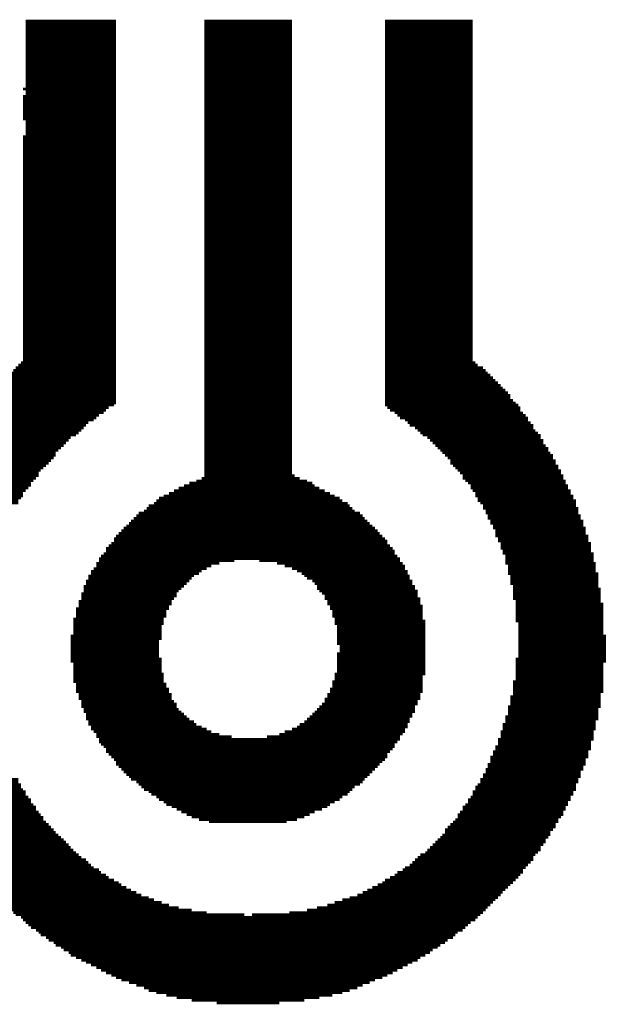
# Model space of a CAD drawing. Extents: x -1.3 to 24.2, y -3.9 to 39.2.
# Tile 17 of 37: x 10.3 to 13.1, y 11.2 to 16. Entities that reach past the tile are written whole.
import ezdxf

# ---------------------------------------------------------------- set-up
doc = ezdxf.new("R2010")
doc.units = 0
doc.layers.add('THERMO_10_CLICK_V101_GTO', color=14, linetype='CONTINUOUS')

msp = doc.modelspace()

# ---------------------------------------------------------------- linework, layer by layer
at = {"layer": 'THERMO_10_CLICK_V101_GTO', "const_width": 0.0127}
for points in [[(10.29462, 15.97406), (10.73658, 15.97406)], [(10.29462, 15.96136), (10.73658, 15.96136)], [(10.29462, 15.94866), (10.73658, 15.94866)], [(11.16838, 15.97406), (11.59764, 15.97406)], [(11.16838, 15.96136), (11.59764, 15.96136)], [(11.16838, 15.94866), (11.59764, 15.94866)], [(12.0523, 15.97406), (12.48156, 15.97406)], [(12.0523, 15.96136), (12.48156, 15.96136)], [(12.0523, 15.94866), (12.48156, 15.94866)], [(10.29462, 15.93596), (10.73658, 15.93596)], [(10.29462, 15.92326), (10.73658, 15.92326)], [(10.29462, 15.9131), (10.73658, 15.9131)], [(10.29462, 15.9004), (10.73658, 15.9004)], [(11.16838, 15.93596), (11.59764, 15.93596)], [(11.16838, 15.92326), (11.59764, 15.92326)], [(11.16838, 15.9131), (11.59764, 15.9131)], [(11.16838, 15.9004), (11.59764, 15.9004)], [(12.0523, 15.93596), (12.48156, 15.93596)], [(12.0523, 15.92326), (12.48156, 15.92326)], [(12.0523, 15.9131), (12.48156, 15.9131)], [(12.0523, 15.9004), (12.48156, 15.9004)], [(10.29462, 15.8877), (10.73658, 15.8877)], [(10.29462, 15.875), (10.73658, 15.875)], [(10.29462, 15.8623), (10.73658, 15.8623)], [(10.29462, 15.8496), (10.73658, 15.8496)], [(11.16838, 15.8877), (11.59764, 15.8877)], [(11.16838, 15.875), (11.59764, 15.875)], [(11.16838, 15.8623), (11.59764, 15.8623)], [(11.16838, 15.8496), (11.59764, 15.8496)], [(12.0523, 15.8877), (12.48156, 15.8877)], [(12.0523, 15.875), (12.48156, 15.875)], [(12.0523, 15.8623), (12.48156, 15.8623)], [(12.0523, 15.8496), (12.48156, 15.8496)], [(10.29462, 15.83944), (10.73658, 15.83944)], [(10.29462, 15.82674), (10.73658, 15.82674)], [(10.29462, 15.81404), (10.73658, 15.81404)], [(10.29462, 15.80134), (10.73658, 15.80134)], [(11.16838, 15.83944), (11.59764, 15.83944)], [(11.16838, 15.82674), (11.59764, 15.82674)], [(11.16838, 15.81404), (11.59764, 15.81404)], [(11.16838, 15.80134), (11.59764, 15.80134)], [(12.0523, 15.83944), (12.48156, 15.83944)], [(12.0523, 15.82674), (12.48156, 15.82674)], [(12.0523, 15.81404), (12.48156, 15.81404)], [(12.0523, 15.80134), (12.48156, 15.80134)], [(10.29462, 15.78864), (10.73658, 15.78864)], [(10.29462, 15.77594), (10.73658, 15.77594)], [(10.29462, 15.76578), (10.73658, 15.76578)], [(10.29462, 15.75308), (10.73658, 15.75308)], [(11.16838, 15.78864), (11.59764, 15.78864)], [(11.16838, 15.77594), (11.59764, 15.77594)], [(11.16838, 15.76578), (11.59764, 15.76578)], [(11.16838, 15.75308), (11.59764, 15.75308)], [(12.0523, 15.78864), (12.48156, 15.78864)], [(12.0523, 15.77594), (12.48156, 15.77594)], [(12.0523, 15.76578), (12.48156, 15.76578)], [(12.0523, 15.75308), (12.48156, 15.75308)], [(10.29462, 15.74038), (10.73658, 15.74038)], [(10.29462, 15.72768), (10.73658, 15.72768)], [(10.29462, 15.71498), (10.73658, 15.71498)], [(10.29462, 15.70228), (10.73658, 15.70228)], [(11.16838, 15.74038), (11.59764, 15.74038)], [(11.16838, 15.72768), (11.59764, 15.72768)], [(11.16838, 15.71498), (11.59764, 15.71498)], [(11.16838, 15.70228), (11.59764, 15.70228)], [(12.0523, 15.74038), (12.48156, 15.74038)], [(12.0523, 15.72768), (12.48156, 15.72768)], [(12.0523, 15.71498), (12.48156, 15.71498)], [(12.0523, 15.70228), (12.48156, 15.70228)], [(10.29462, 15.68958), (10.73658, 15.68958)], [(10.29462, 15.67942), (10.73658, 15.67942)], [(10.29462, 15.66672), (10.73658, 15.66672)], [(10.29462, 15.65402), (10.73658, 15.65402)], [(11.16838, 15.68958), (11.59764, 15.68958)], [(11.16838, 15.67942), (11.59764, 15.67942)], [(11.16838, 15.66672), (11.59764, 15.66672)], [(11.16838, 15.65402), (11.59764, 15.65402)], [(12.0523, 15.68958), (12.48156, 15.68958)], [(12.0523, 15.67942), (12.48156, 15.67942)], [(12.0523, 15.66672), (12.48156, 15.66672)], [(12.0523, 15.65402), (12.48156, 15.65402)], [(10.28192, 15.64132), (10.73658, 15.64132)], [(10.28192, 15.60576), (10.73658, 15.60576)], [(10.29462, 15.62862), (10.73658, 15.62862)], [(10.29462, 15.61592), (10.73658, 15.61592)], [(11.16838, 15.64132), (11.59764, 15.64132)], [(11.16838, 15.62862), (11.59764, 15.62862)], [(11.16838, 15.61592), (11.59764, 15.61592)], [(11.16838, 15.60576), (11.59764, 15.60576)], [(12.0523, 15.64132), (12.48156, 15.64132)], [(12.0523, 15.62862), (12.48156, 15.62862)], [(12.0523, 15.61592), (12.48156, 15.61592)], [(12.0523, 15.60576), (12.48156, 15.60576)], [(10.28192, 15.59306), (10.73658, 15.59306)], [(10.28192, 15.58036), (10.73658, 15.58036)], [(10.28192, 15.56766), (10.73658, 15.56766)], [(11.16838, 15.59306), (11.59764, 15.59306)], [(11.16838, 15.58036), (11.59764, 15.58036)], [(11.16838, 15.56766), (11.59764, 15.56766)], [(12.0523, 15.59306), (12.48156, 15.59306)], [(12.0523, 15.58036), (12.48156, 15.58036)], [(12.0523, 15.56766), (12.48156, 15.56766)], [(10.28192, 15.55496), (10.73658, 15.55496)], [(10.28192, 15.54226), (10.73658, 15.54226)], [(10.28192, 15.5321), (10.73658, 15.5321)], [(10.28192, 15.5194), (10.73658, 15.5194)], [(11.16838, 15.55496), (11.59764, 15.55496)], [(11.16838, 15.54226), (11.59764, 15.54226)], [(11.16838, 15.5321), (11.59764, 15.5321)], [(11.16838, 15.5194), (11.59764, 15.5194)], [(12.0523, 15.55496), (12.48156, 15.55496)], [(12.0523, 15.54226), (12.48156, 15.54226)], [(12.0523, 15.5321), (12.48156, 15.5321)], [(12.0523, 15.5194), (12.48156, 15.5194)], [(10.28192, 15.5067), (10.73658, 15.5067)], [(10.28192, 15.494), (10.73658, 15.494)], [(10.29462, 15.4813), (10.73658, 15.4813)], [(10.29462, 15.4686), (10.73658, 15.4686)], [(11.16838, 15.5067), (11.59764, 15.5067)], [(11.16838, 15.494), (11.59764, 15.494)], [(11.16838, 15.4813), (11.59764, 15.4813)], [(11.16838, 15.4686), (11.59764, 15.4686)], [(12.0523, 15.5067), (12.48156, 15.5067)], [(12.0523, 15.494), (12.48156, 15.494)], [(12.0523, 15.4813), (12.48156, 15.4813)], [(12.0523, 15.4686), (12.48156, 15.4686)], [(10.29462, 15.45844), (10.73658, 15.45844)], [(10.29462, 15.44574), (10.73658, 15.44574)], [(10.29462, 15.43304), (10.73658, 15.43304)], [(10.29462, 15.42034), (10.73658, 15.42034)], [(11.16838, 15.45844), (11.59764, 15.45844)], [(11.16838, 15.44574), (11.59764, 15.44574)], [(11.16838, 15.43304), (11.59764, 15.43304)], [(11.16838, 15.42034), (11.59764, 15.42034)], [(12.0523, 15.45844), (12.48156, 15.45844)], [(12.0523, 15.44574), (12.48156, 15.44574)], [(12.0523, 15.43304), (12.48156, 15.43304)], [(12.0523, 15.42034), (12.48156, 15.42034)], [(10.28192, 15.40764), (10.73658, 15.40764)], [(10.28192, 15.39494), (10.73658, 15.39494)], [(10.28192, 15.38478), (10.73658, 15.38478)], [(10.28192, 15.37208), (10.73658, 15.37208)], [(11.16838, 15.40764), (11.59764, 15.40764)], [(11.16838, 15.39494), (11.59764, 15.39494)], [(11.16838, 15.38478), (11.59764, 15.38478)], [(11.16838, 15.37208), (11.59764, 15.37208)], [(12.0523, 15.40764), (12.48156, 15.40764)], [(12.0523, 15.39494), (12.48156, 15.39494)], [(12.0523, 15.38478), (12.48156, 15.38478)], [(12.0523, 15.37208), (12.48156, 15.37208)], [(10.28192, 15.35938), (10.73658, 15.35938)], [(10.28192, 15.34668), (10.73658, 15.34668)], [(10.28192, 15.33398), (10.73658, 15.33398)], [(10.28192, 15.32128), (10.73658, 15.32128)], [(11.16838, 15.35938), (11.59764, 15.35938)], [(11.16838, 15.34668), (11.59764, 15.34668)], [(11.16838, 15.33398), (11.59764, 15.33398)], [(11.16838, 15.32128), (11.59764, 15.32128)], [(12.0523, 15.35938), (12.48156, 15.35938)], [(12.0523, 15.34668), (12.48156, 15.34668)], [(12.0523, 15.33398), (12.48156, 15.33398)], [(12.0523, 15.32128), (12.48156, 15.32128)], [(10.28192, 15.31112), (10.73658, 15.31112)], [(10.28192, 15.29842), (10.73658, 15.29842)], [(10.28192, 15.28572), (10.73658, 15.28572)], [(10.28192, 15.27302), (10.73658, 15.27302)], [(11.16838, 15.31112), (11.59764, 15.31112)], [(11.16838, 15.29842), (11.59764, 15.29842)], [(11.16838, 15.28572), (11.59764, 15.28572)], [(11.16838, 15.27302), (11.59764, 15.27302)], [(12.0523, 15.31112), (12.48156, 15.31112)], [(12.0523, 15.29842), (12.48156, 15.29842)], [(12.0523, 15.28572), (12.48156, 15.28572)], [(12.0523, 15.27302), (12.48156, 15.27302)], [(10.28192, 15.26032), (10.73658, 15.26032)], [(10.28192, 15.24762), (10.73658, 15.24762)], [(10.28192, 15.23492), (10.73658, 15.23492)], [(10.28192, 15.22476), (10.73658, 15.22476)], [(11.16838, 15.26032), (11.59764, 15.26032)], [(11.16838, 15.24762), (11.59764, 15.24762)], [(11.16838, 15.23492), (11.59764, 15.23492)], [(11.16838, 15.22476), (11.59764, 15.22476)], [(12.0523, 15.26032), (12.48156, 15.26032)], [(12.0523, 15.24762), (12.48156, 15.24762)], [(12.0523, 15.23492), (12.48156, 15.23492)], [(12.0523, 15.22476), (12.48156, 15.22476)], [(10.28192, 15.21206), (10.73658, 15.21206)], [(10.28192, 15.19936), (10.73658, 15.19936)], [(10.28192, 15.18666), (10.73658, 15.18666)], [(10.28192, 15.17396), (10.73658, 15.17396)], [(11.16838, 15.21206), (11.59764, 15.21206)], [(11.16838, 15.19936), (11.59764, 15.19936)], [(11.16838, 15.18666), (11.59764, 15.18666)], [(11.16838, 15.17396), (11.59764, 15.17396)], [(12.0523, 15.21206), (12.48156, 15.21206)], [(12.0523, 15.19936), (12.48156, 15.19936)], [(12.0523, 15.18666), (12.48156, 15.18666)], [(12.0523, 15.17396), (12.48156, 15.17396)], [(10.28192, 15.16126), (10.73658, 15.16126)], [(10.28192, 15.1511), (10.73658, 15.1511)], [(10.28192, 15.1384), (10.73658, 15.1384)], [(10.28192, 15.1257), (10.73658, 15.1257)], [(11.16838, 15.16126), (11.59764, 15.16126)], [(11.16838, 15.1511), (11.59764, 15.1511)], [(11.16838, 15.1384), (11.59764, 15.1384)], [(11.16838, 15.1257), (11.59764, 15.1257)], [(12.0523, 15.16126), (12.48156, 15.16126)], [(12.0523, 15.1511), (12.48156, 15.1511)], [(12.0523, 15.1384), (12.48156, 15.1384)], [(12.0523, 15.1257), (12.48156, 15.1257)], [(10.28192, 15.113), (10.73658, 15.113)], [(10.28192, 15.1003), (10.73658, 15.1003)], [(10.28192, 15.0876), (10.73658, 15.0876)], [(10.28192, 15.07744), (10.73658, 15.07744)], [(11.16838, 15.113), (11.59764, 15.113)], [(11.16838, 15.1003), (11.59764, 15.1003)], [(11.16838, 15.0876), (11.59764, 15.0876)], [(11.16838, 15.07744), (11.59764, 15.07744)], [(12.0523, 15.113), (12.48156, 15.113)], [(12.0523, 15.1003), (12.48156, 15.1003)], [(12.0523, 15.0876), (12.48156, 15.0876)], [(12.0523, 15.07744), (12.48156, 15.07744)], [(10.28192, 15.06474), (10.73658, 15.06474)], [(10.28192, 15.05204), (10.73658, 15.05204)], [(10.28192, 15.03934), (10.73658, 15.03934)], [(11.16838, 15.06474), (11.59764, 15.06474)], [(11.16838, 15.05204), (11.59764, 15.05204)], [(11.16838, 15.03934), (11.59764, 15.03934)], [(12.0523, 15.06474), (12.48156, 15.06474)], [(12.0523, 15.05204), (12.48156, 15.05204)], [(12.0523, 15.03934), (12.48156, 15.03934)], [(10.28192, 15.02664), (10.73658, 15.02664)], [(10.28192, 15.01394), (10.73658, 15.01394)], [(10.28192, 15.00378), (10.73658, 15.00378)], [(10.28192, 14.99108), (10.73658, 14.99108)], [(11.16838, 15.02664), (11.59764, 15.02664)], [(11.16838, 15.01394), (11.59764, 15.01394)], [(11.16838, 15.00378), (11.59764, 15.00378)], [(11.16838, 14.99108), (11.59764, 14.99108)], [(12.0523, 15.02664), (12.48156, 15.02664)], [(12.0523, 15.01394), (12.48156, 15.01394)], [(12.0523, 15.00378), (12.48156, 15.00378)], [(12.0523, 14.99108), (12.48156, 14.99108)], [(10.28192, 14.97838), (10.73658, 14.97838)], [(10.28192, 14.96568), (10.73658, 14.96568)], [(10.28192, 14.95298), (10.73658, 14.95298)], [(10.28192, 14.94028), (10.73658, 14.94028)], [(11.16838, 14.97838), (11.59764, 14.97838)], [(11.16838, 14.96568), (11.59764, 14.96568)], [(11.16838, 14.95298), (11.59764, 14.95298)], [(11.16838, 14.94028), (11.59764, 14.94028)], [(12.0523, 14.97838), (12.48156, 14.97838)], [(12.0523, 14.96568), (12.48156, 14.96568)], [(12.0523, 14.95298), (12.48156, 14.95298)], [(12.0523, 14.94028), (12.48156, 14.94028)], [(10.28192, 14.93012), (10.73658, 14.93012)], [(10.28192, 14.91742), (10.73658, 14.91742)], [(10.28192, 14.90472), (10.73658, 14.90472)], [(10.28192, 14.89202), (10.73658, 14.89202)], [(11.16838, 14.93012), (11.59764, 14.93012)], [(11.16838, 14.91742), (11.59764, 14.91742)], [(11.16838, 14.90472), (11.59764, 14.90472)], [(11.16838, 14.89202), (11.59764, 14.89202)], [(12.0523, 14.93012), (12.48156, 14.93012)], [(12.0523, 14.91742), (12.48156, 14.91742)], [(12.0523, 14.90472), (12.48156, 14.90472)], [(12.0523, 14.89202), (12.48156, 14.89202)], [(10.28192, 14.87932), (10.73658, 14.87932)], [(10.28192, 14.86662), (10.73658, 14.86662)], [(10.28192, 14.85646), (10.73658, 14.85646)], [(10.28192, 14.84376), (10.73658, 14.84376)], [(11.16838, 14.87932), (11.59764, 14.87932)], [(11.16838, 14.86662), (11.59764, 14.86662)], [(11.16838, 14.85646), (11.59764, 14.85646)], [(11.16838, 14.84376), (11.59764, 14.84376)], [(12.0523, 14.87932), (12.48156, 14.87932)], [(12.0523, 14.86662), (12.48156, 14.86662)], [(12.0523, 14.85646), (12.48156, 14.85646)], [(12.0523, 14.84376), (12.48156, 14.84376)], [(10.28192, 14.83106), (10.73658, 14.83106)], [(10.28192, 14.81836), (10.73658, 14.81836)], [(10.28192, 14.80566), (10.73658, 14.80566)], [(10.28192, 14.79296), (10.73658, 14.79296)], [(11.16838, 14.83106), (11.59764, 14.83106)], [(11.16838, 14.81836), (11.59764, 14.81836)], [(11.16838, 14.80566), (11.59764, 14.80566)], [(11.16838, 14.79296), (11.59764, 14.79296)], [(12.0523, 14.83106), (12.48156, 14.83106)], [(12.0523, 14.81836), (12.48156, 14.81836)], [(12.0523, 14.80566), (12.48156, 14.80566)], [(12.0523, 14.79296), (12.48156, 14.79296)], [(10.28192, 14.78026), (10.73658, 14.78026)], [(10.28192, 14.7701), (10.73658, 14.7701)], [(10.28192, 14.7574), (10.73658, 14.7574)], [(10.28192, 14.7447), (10.73658, 14.7447)], [(11.16838, 14.78026), (11.59764, 14.78026)], [(11.16838, 14.7701), (11.59764, 14.7701)], [(11.16838, 14.7574), (11.59764, 14.7574)], [(11.16838, 14.7447), (11.59764, 14.7447)], [(12.0523, 14.78026), (12.48156, 14.78026)], [(12.0523, 14.7701), (12.48156, 14.7701)], [(12.0523, 14.7574), (12.48156, 14.7574)], [(12.0523, 14.7447), (12.48156, 14.7447)], [(10.28192, 14.732), (10.73658, 14.732)], [(10.28192, 14.7193), (10.73658, 14.7193)], [(10.28192, 14.7066), (10.73658, 14.7066)], [(10.28192, 14.69644), (10.73658, 14.69644)], [(11.16838, 14.732), (11.59764, 14.732)], [(11.16838, 14.7193), (11.59764, 14.7193)], [(11.16838, 14.7066), (11.59764, 14.7066)], [(11.16838, 14.69644), (11.59764, 14.69644)], [(12.0523, 14.732), (12.48156, 14.732)], [(12.0523, 14.7193), (12.48156, 14.7193)], [(12.0523, 14.7066), (12.48156, 14.7066)], [(12.0523, 14.69644), (12.48156, 14.69644)], [(10.28192, 14.68374), (10.73658, 14.68374)], [(10.28192, 14.67104), (10.73658, 14.67104)], [(10.28192, 14.65834), (10.73658, 14.65834)], [(10.28192, 14.64564), (10.73658, 14.64564)], [(11.16838, 14.68374), (11.59764, 14.68374)], [(11.16838, 14.67104), (11.59764, 14.67104)], [(11.16838, 14.65834), (11.59764, 14.65834)], [(11.16838, 14.64564), (11.59764, 14.64564)], [(12.0523, 14.68374), (12.48156, 14.68374)], [(12.0523, 14.67104), (12.48156, 14.67104)], [(12.0523, 14.65834), (12.48156, 14.65834)], [(12.0523, 14.64564), (12.48156, 14.64564)], [(10.28192, 14.63294), (10.73658, 14.63294)], [(10.28192, 14.62278), (10.73658, 14.62278)], [(10.28192, 14.61008), (10.73658, 14.61008)], [(10.28192, 14.59738), (10.73658, 14.59738)], [(11.16838, 14.63294), (11.59764, 14.63294)], [(11.16838, 14.62278), (11.59764, 14.62278)], [(11.16838, 14.61008), (11.59764, 14.61008)], [(11.16838, 14.59738), (11.59764, 14.59738)], [(12.0523, 14.63294), (12.48156, 14.63294)], [(12.0523, 14.62278), (12.48156, 14.62278)], [(12.0523, 14.61008), (12.48156, 14.61008)], [(12.0523, 14.59738), (12.48156, 14.59738)], [(10.28192, 14.58468), (10.73658, 14.58468)], [(10.28192, 14.57198), (10.73658, 14.57198)], [(10.28192, 14.55928), (10.73658, 14.55928)], [(10.28192, 14.54912), (10.73658, 14.54912)], [(11.16838, 14.58468), (11.59764, 14.58468)], [(11.16838, 14.57198), (11.59764, 14.57198)], [(11.16838, 14.55928), (11.59764, 14.55928)], [(11.16838, 14.54912), (11.59764, 14.54912)], [(12.0523, 14.58468), (12.48156, 14.58468)], [(12.0523, 14.57198), (12.48156, 14.57198)], [(12.0523, 14.55928), (12.48156, 14.55928)], [(12.0523, 14.54912), (12.48156, 14.54912)], [(10.28192, 14.53642), (10.73658, 14.53642)], [(10.28192, 14.52372), (10.73658, 14.52372)], [(10.28192, 14.51102), (10.73658, 14.51102)], [(10.28192, 14.49832), (10.73658, 14.49832)], [(11.16838, 14.53642), (11.59764, 14.53642)], [(11.16838, 14.52372), (11.59764, 14.52372)], [(11.16838, 14.51102), (11.59764, 14.51102)], [(11.16838, 14.49832), (11.59764, 14.49832)], [(12.0523, 14.53642), (12.48156, 14.53642)], [(12.0523, 14.52372), (12.48156, 14.52372)], [(12.0523, 14.51102), (12.48156, 14.51102)], [(12.0523, 14.49832), (12.48156, 14.49832)], [(10.28192, 14.48562), (10.73658, 14.48562)], [(10.28192, 14.47546), (10.73658, 14.47546)], [(10.28192, 14.46276), (10.73658, 14.46276)], [(10.28192, 14.45006), (10.73658, 14.45006)], [(11.16838, 14.48562), (11.59764, 14.48562)], [(11.16838, 14.47546), (11.59764, 14.47546)], [(11.16838, 14.46276), (11.59764, 14.46276)], [(11.16838, 14.45006), (11.59764, 14.45006)], [(12.0523, 14.48562), (12.48156, 14.48562)], [(12.0523, 14.47546), (12.48156, 14.47546)], [(12.0523, 14.46276), (12.48156, 14.46276)], [(12.0523, 14.45006), (12.48156, 14.45006)], [(10.28192, 14.43736), (10.73658, 14.43736)], [(10.28192, 14.42466), (10.73658, 14.42466)], [(10.28192, 14.41196), (10.73658, 14.41196)], [(10.28192, 14.4018), (10.73658, 14.4018)], [(11.16838, 14.43736), (11.59764, 14.43736)], [(11.16838, 14.42466), (11.59764, 14.42466)], [(11.16838, 14.41196), (11.59764, 14.41196)], [(11.16838, 14.4018), (11.59764, 14.4018)], [(12.0523, 14.43736), (12.48156, 14.43736)], [(12.0523, 14.42466), (12.48156, 14.42466)], [(12.0523, 14.41196), (12.48156, 14.41196)], [(12.0523, 14.4018), (12.48156, 14.4018)], [(10.28192, 14.3891), (10.73658, 14.3891)], [(10.28192, 14.3764), (10.73658, 14.3764)], [(10.28192, 14.3637), (10.73658, 14.3637)], [(11.16838, 14.3891), (11.59764, 14.3891)], [(11.16838, 14.3764), (11.59764, 14.3764)], [(11.16838, 14.3637), (11.59764, 14.3637)], [(12.0523, 14.3891), (12.48156, 14.3891)], [(12.0523, 14.3764), (12.48156, 14.3764)], [(12.0523, 14.3637), (12.48156, 14.3637)], [(10.28192, 14.351), (10.73658, 14.351)], [(10.28192, 14.3383), (10.73658, 14.3383)], [(10.28192, 14.32814), (10.73658, 14.32814)], [(10.28192, 14.31544), (10.73658, 14.31544)], [(11.16838, 14.351), (11.59764, 14.351)], [(11.16838, 14.3383), (11.59764, 14.3383)], [(11.16838, 14.32814), (11.59764, 14.32814)], [(11.16838, 14.31544), (11.59764, 14.31544)], [(12.0523, 14.351), (12.48156, 14.351)], [(12.0523, 14.3383), (12.48156, 14.3383)], [(12.0523, 14.32814), (12.48156, 14.32814)], [(12.0523, 14.31544), (12.48156, 14.31544)], [(10.23366, 14.26464), (10.73658, 14.26464)], [(10.24636, 14.27734), (10.73658, 14.27734)], [(10.25906, 14.29004), (10.73658, 14.29004)], [(10.27176, 14.30274), (10.73658, 14.30274)], [(11.16838, 14.30274), (11.59764, 14.30274)], [(11.16838, 14.29004), (11.59764, 14.29004)], [(11.16838, 14.27734), (11.59764, 14.27734)], [(11.16838, 14.26464), (11.59764, 14.26464)], [(12.0523, 14.30274), (12.49426, 14.30274)], [(12.0523, 14.29004), (12.50696, 14.29004)], [(12.0523, 14.27734), (12.53236, 14.27734)], [(12.0523, 14.26464), (12.54506, 14.26464)], [(10.1854, 14.21638), (10.73658, 14.21638)], [(10.1981, 14.22908), (10.73658, 14.22908)], [(10.20826, 14.24178), (10.73658, 14.24178)], [(10.22096, 14.25194), (10.73658, 14.25194)], [(11.16838, 14.25194), (11.59764, 14.25194)], [(11.16838, 14.24178), (11.59764, 14.24178)], [(11.16838, 14.22908), (11.59764, 14.22908)], [(11.16838, 14.21638), (11.59764, 14.21638)], [(12.0523, 14.25194), (12.55522, 14.25194)], [(12.0523, 14.24178), (12.56792, 14.24178)], [(12.0523, 14.22908), (12.58062, 14.22908)], [(12.0523, 14.21638), (12.59332, 14.21638)], [(10.1346, 14.16812), (10.73658, 14.16812)], [(10.1473, 14.17828), (10.73658, 14.17828)], [(10.16, 14.19098), (10.73658, 14.19098)], [(10.1727, 14.20368), (10.73658, 14.20368)], [(11.16838, 14.20368), (11.59764, 14.20368)], [(11.16838, 14.19098), (11.59764, 14.19098)], [(11.16838, 14.17828), (11.59764, 14.17828)], [(11.16838, 14.16812), (11.59764, 14.16812)], [(12.0523, 14.20368), (12.60602, 14.20368)], [(12.0523, 14.19098), (12.61872, 14.19098)], [(12.0523, 14.17828), (12.62888, 14.17828)], [(12.0523, 14.16812), (12.64158, 14.16812)], [(10.09904, 14.11732), (10.73658, 14.11732)], [(10.11174, 14.13002), (10.73658, 14.13002)], [(10.12444, 14.14272), (10.73658, 14.14272)], [(10.1346, 14.15542), (10.73658, 14.15542)], [(11.16838, 14.15542), (11.59764, 14.15542)], [(11.16838, 14.14272), (11.59764, 14.14272)], [(11.16838, 14.13002), (11.59764, 14.13002)], [(11.16838, 14.11732), (11.59764, 14.11732)], [(12.0523, 14.15542), (12.65428, 14.15542)], [(12.0523, 14.14272), (12.66698, 14.14272)], [(12.0523, 14.13002), (12.66698, 14.13002)], [(12.0523, 14.11732), (12.67968, 14.11732)], [(10.05078, 14.06906), (10.68832, 14.06906)], [(10.06094, 14.08176), (10.70102, 14.08176)], [(10.07364, 14.09446), (10.72642, 14.09446)], [(10.08634, 14.10462), (10.73658, 14.10462)], [(11.16838, 14.10462), (11.59764, 14.10462)], [(11.16838, 14.09446), (11.59764, 14.09446)], [(11.16838, 14.08176), (11.59764, 14.08176)], [(11.16838, 14.06906), (11.59764, 14.06906)], [(12.0523, 14.10462), (12.69238, 14.10462)], [(12.0523, 14.09446), (12.70508, 14.09446)], [(12.065, 14.08176), (12.71524, 14.08176)], [(12.0777, 14.06906), (12.71524, 14.06906)], [(10.01268, 14.0208), (10.62736, 14.0208)], [(10.02538, 14.03096), (10.64006, 14.03096)], [(10.03808, 14.04366), (10.65276, 14.04366)], [(10.05078, 14.05636), (10.67562, 14.05636)], [(11.16838, 14.05636), (11.59764, 14.05636)], [(11.16838, 14.04366), (11.59764, 14.04366)], [(11.16838, 14.03096), (11.59764, 14.03096)], [(11.16838, 14.0208), (11.59764, 14.0208)], [(12.10056, 14.05636), (12.72794, 14.05636)], [(12.11326, 14.04366), (12.74064, 14.04366)], [(12.12596, 14.03096), (12.75334, 14.03096)], [(12.15136, 14.0208), (12.75334, 14.0208)], [(9.97712, 13.97), (10.5664, 13.97)], [(9.98728, 13.9827), (10.5791, 13.9827)], [(9.99998, 13.9954), (10.58926, 13.9954)], [(10.01268, 14.0081), (10.60196, 14.0081)], [(11.16838, 14.0081), (11.59764, 14.0081)], [(11.16838, 13.9954), (11.59764, 13.9954)], [(11.16838, 13.9827), (11.59764, 13.9827)], [(11.16838, 13.97), (11.59764, 13.97)], [(12.16406, 14.0081), (12.76604, 14.0081)], [(12.17422, 13.9954), (12.77874, 13.9954)], [(12.19962, 13.9827), (12.77874, 13.9827)], [(12.21232, 13.97), (12.7889, 13.97)], [(9.95172, 13.93444), (10.5156, 13.93444)], [(9.95172, 13.92174), (10.50544, 13.92174)], [(9.96442, 13.94714), (10.541, 13.94714)], [(9.97712, 13.9573), (10.5537, 13.9573)], [(11.16838, 13.9573), (11.59764, 13.9573)], [(11.16838, 13.94714), (11.59764, 13.94714)], [(11.16838, 13.93444), (11.59764, 13.93444)], [(11.16838, 13.92174), (11.59764, 13.92174)], [(12.22502, 13.9573), (12.8016, 13.9573)], [(12.23772, 13.94714), (12.8143, 13.94714)], [(12.26058, 13.93444), (12.8143, 13.93444)], [(12.27328, 13.92174), (12.827, 13.92174)], [(9.91362, 13.87348), (10.45464, 13.87348)], [(9.92632, 13.89634), (10.48004, 13.89634)], [(9.92632, 13.88364), (10.46734, 13.88364)], [(9.93902, 13.90904), (10.49274, 13.90904)], [(11.16838, 13.90904), (11.59764, 13.90904)], [(11.16838, 13.89634), (11.59764, 13.89634)], [(11.16838, 13.88364), (11.59764, 13.88364)], [(11.16838, 13.87348), (11.59764, 13.87348)], [(12.28598, 13.90904), (12.827, 13.90904)], [(12.29868, 13.89634), (12.8397, 13.89634)], [(12.31138, 13.88364), (12.8524, 13.88364)], [(12.32408, 13.87348), (12.8524, 13.87348)], [(9.89076, 13.83538), (10.43178, 13.83538)], [(9.89076, 13.82268), (10.41908, 13.82268)], [(9.90092, 13.84808), (10.44194, 13.84808)], [(9.91362, 13.86078), (10.44194, 13.86078)], [(11.16838, 13.86078), (11.59764, 13.86078)], [(11.16838, 13.84808), (11.59764, 13.84808)], [(11.16838, 13.83538), (11.59764, 13.83538)], [(11.16838, 13.82268), (11.59764, 13.82268)], [(12.33424, 13.86078), (12.86256, 13.86078)], [(12.34694, 13.84808), (12.87526, 13.84808)], [(12.35964, 13.83538), (12.87526, 13.83538)], [(12.37234, 13.82268), (12.88796, 13.82268)], [(9.86536, 13.78712), (10.38098, 13.78712)], [(9.86536, 13.77442), (10.36828, 13.77442)], [(9.87806, 13.80998), (10.40638, 13.80998)], [(9.87806, 13.79728), (10.39368, 13.79728)], [(11.16838, 13.80998), (11.59764, 13.80998)], [(11.16838, 13.79728), (11.59764, 13.79728)], [(11.16838, 13.78712), (11.59764, 13.78712)], [(11.16838, 13.77442), (11.59764, 13.77442)], [(12.37234, 13.80998), (12.88796, 13.80998)], [(12.38504, 13.79728), (12.90066, 13.79728)], [(12.39774, 13.78712), (12.90066, 13.78712)], [(12.4079, 13.77442), (12.91336, 13.77442)], [(9.83996, 13.73632), (10.34542, 13.73632)], [(9.85266, 13.76172), (10.35812, 13.76172)], [(9.85266, 13.74902), (10.35812, 13.74902)], [(11.15568, 13.73632), (11.63574, 13.73632)], [(11.16838, 13.76172), (11.59764, 13.76172)], [(11.16838, 13.74902), (11.61034, 13.74902)], [(12.4206, 13.76172), (12.91336, 13.76172)], [(12.4333, 13.74902), (12.92606, 13.74902)], [(12.4333, 13.73632), (12.92606, 13.73632)], [(9.8171, 13.68806), (10.30732, 13.68806)], [(9.82726, 13.71346), (10.32002, 13.71346)], [(9.82726, 13.70076), (10.32002, 13.70076)], [(9.83996, 13.72362), (10.33272, 13.72362)], [(11.04392, 13.68806), (11.73226, 13.68806)], [(11.06932, 13.70076), (11.7094, 13.70076)], [(11.09472, 13.71346), (11.6967, 13.71346)], [(11.13028, 13.72362), (11.6713, 13.72362)], [(12.446, 13.72362), (12.93622, 13.72362)], [(12.4587, 13.71346), (12.93622, 13.71346)], [(12.4714, 13.70076), (12.94892, 13.70076)], [(12.4714, 13.68806), (12.94892, 13.68806)], [(9.8044, 13.66266), (10.28192, 13.66266)], [(9.8044, 13.64996), (10.28192, 13.64996)], [(9.8044, 13.6398), (10.27176, 13.6398)], [(9.8171, 13.67536), (10.29462, 13.67536)], [(10.9474, 13.6398), (11.83132, 13.6398)], [(10.97026, 13.64996), (11.80592, 13.64996)], [(10.99566, 13.66266), (11.78306, 13.66266)], [(11.02106, 13.67536), (11.75766, 13.67536)], [(12.48156, 13.67536), (12.96162, 13.67536)], [(12.49426, 13.66266), (12.96162, 13.66266)], [(12.49426, 13.64996), (12.97432, 13.64996)], [(12.50696, 13.6398), (12.97432, 13.6398)], [(9.7917, 13.6271), (10.25906, 13.6271)], [(9.7917, 13.6144), (10.25906, 13.6144)], [(10.88644, 13.589), (11.89228, 13.589)], [(10.8966, 13.6017), (11.87958, 13.6017)], [(10.922, 13.6144), (11.86942, 13.6144)], [(10.9347, 13.6271), (11.84402, 13.6271)], [(12.50696, 13.6271), (12.98702, 13.6271)], [(12.51966, 13.6144), (12.98702, 13.6144)], [(12.53236, 13.6017), (12.98702, 13.6017)], [(12.53236, 13.589), (12.99972, 13.589)], [(10.82294, 13.54074), (11.95324, 13.54074)], [(10.83564, 13.55344), (11.94308, 13.55344)], [(10.84834, 13.56614), (11.93038, 13.56614)], [(10.87374, 13.5763), (11.90498, 13.5763)], [(12.54506, 13.5763), (12.99972, 13.5763)], [(12.54506, 13.56614), (12.99972, 13.56614)], [(12.55522, 13.55344), (13.00988, 13.55344)], [(12.55522, 13.54074), (13.00988, 13.54074)], [(10.77468, 13.49248), (12.00404, 13.49248)], [(10.78738, 13.50264), (11.99134, 13.50264)], [(10.80008, 13.51534), (11.97864, 13.51534)], [(10.81024, 13.52804), (11.96594, 13.52804)], [(12.56792, 13.52804), (13.02258, 13.52804)], [(12.56792, 13.51534), (13.02258, 13.51534)], [(12.58062, 13.50264), (13.02258, 13.50264)], [(12.58062, 13.49248), (13.03528, 13.49248)], [(10.72642, 13.44168), (12.0523, 13.44168)], [(10.73658, 13.45438), (12.0396, 13.45438)], [(10.74928, 13.46708), (12.0269, 13.46708)], [(10.76198, 13.47978), (12.01674, 13.47978)], [(12.59332, 13.47978), (13.03528, 13.47978)], [(12.59332, 13.46708), (13.03528, 13.46708)], [(12.59332, 13.45438), (13.04798, 13.45438)], [(12.60602, 13.44168), (13.04798, 13.44168)], [(10.68832, 13.39342), (12.0904, 13.39342)], [(10.70102, 13.40612), (12.0777, 13.40612)], [(10.71372, 13.41882), (12.065, 13.41882)], [(10.72642, 13.42898), (12.065, 13.42898)], [(12.60602, 13.42898), (13.04798, 13.42898)], [(12.61872, 13.41882), (13.06068, 13.41882)], [(12.61872, 13.40612), (13.06068, 13.40612)], [(12.61872, 13.39342), (13.06068, 13.39342)], [(10.65276, 13.34262), (12.12596, 13.34262)], [(10.66292, 13.35532), (12.11326, 13.35532)], [(10.67562, 13.36802), (12.10056, 13.36802)], [(10.68832, 13.38072), (12.10056, 13.38072)], [(12.62888, 13.38072), (13.06068, 13.38072)], [(12.62888, 13.36802), (13.07338, 13.36802)], [(12.64158, 13.35532), (13.07338, 13.35532)], [(12.64158, 13.34262), (13.07338, 13.34262)], [(10.62736, 13.29436), (11.18108, 13.29436)], [(10.64006, 13.31976), (11.24204, 13.31976)], [(10.64006, 13.30706), (11.20394, 13.30706)], [(10.65276, 13.33246), (11.3157, 13.33246)], [(11.43762, 13.33246), (12.12596, 13.33246)], [(11.52398, 13.31976), (12.13866, 13.31976)], [(11.56208, 13.30706), (12.15136, 13.30706)], [(11.59764, 13.29436), (12.15136, 13.29436)], [(12.64158, 13.33246), (13.07338, 13.33246)], [(12.64158, 13.31976), (13.08354, 13.31976)], [(12.65428, 13.30706), (13.08354, 13.30706)], [(12.65428, 13.29436), (13.08354, 13.29436)], [(10.60196, 13.2588), (11.11758, 13.2588)], [(10.60196, 13.2461), (11.10742, 13.2461)], [(10.61466, 13.28166), (11.15568, 13.28166)], [(10.61466, 13.26896), (11.14298, 13.26896)], [(11.62304, 13.28166), (12.16406, 13.28166)], [(11.6459, 13.26896), (12.16406, 13.26896)], [(11.6586, 13.2588), (12.17422, 13.2588)], [(11.6713, 13.2461), (12.17422, 13.2461)], [(12.65428, 13.28166), (13.08354, 13.28166)], [(12.65428, 13.26896), (13.09624, 13.26896)], [(12.66698, 13.2588), (13.09624, 13.2588)], [(12.66698, 13.2461), (13.09624, 13.2461)], [(10.5791, 13.208), (11.06932, 13.208)], [(10.58926, 13.2334), (11.09472, 13.2334)], [(10.58926, 13.2207), (11.08202, 13.2207)], [(11.6967, 13.2334), (12.18692, 13.2334)], [(11.7094, 13.2207), (12.18692, 13.2207)], [(11.71956, 13.208), (12.19962, 13.208)], [(12.66698, 13.2334), (13.09624, 13.2334)], [(12.66698, 13.2207), (13.09624, 13.2207)], [(12.67968, 13.208), (13.09624, 13.208)], [(10.5664, 13.17244), (11.03376, 13.17244)], [(10.5664, 13.15974), (11.03376, 13.15974)], [(10.5791, 13.1953), (11.05662, 13.1953)], [(10.5791, 13.18514), (11.04392, 13.18514)], [(11.71956, 13.1953), (12.19962, 13.1953)], [(11.73226, 13.18514), (12.21232, 13.18514)], [(11.74496, 13.17244), (12.21232, 13.17244)], [(11.75766, 13.15974), (12.21232, 13.15974)], [(12.67968, 13.1953), (13.10894, 13.1953)], [(12.67968, 13.18514), (13.10894, 13.18514)], [(12.67968, 13.17244), (13.10894, 13.17244)], [(12.67968, 13.15974), (13.10894, 13.15974)], [(10.5537, 13.13434), (11.00836, 13.13434)], [(10.5537, 13.12164), (11.00836, 13.12164)], [(10.5537, 13.11148), (10.99566, 13.11148)], [(10.5664, 13.14704), (11.02106, 13.14704)], [(11.75766, 13.14704), (12.22502, 13.14704)], [(11.77036, 13.13434), (12.22502, 13.13434)], [(11.77036, 13.12164), (12.22502, 13.12164)], [(11.78306, 13.11148), (12.23772, 13.11148)], [(12.67968, 13.14704), (13.10894, 13.14704)], [(12.69238, 13.13434), (13.10894, 13.13434)], [(12.69238, 13.12164), (13.12164, 13.12164)], [(12.69238, 13.11148), (13.12164, 13.11148)], [(10.541, 13.09878), (10.99566, 13.09878)], [(10.541, 13.08608), (10.98296, 13.08608)], [(10.541, 13.07338), (10.98296, 13.07338)], [(10.541, 13.06068), (10.98296, 13.06068)], [(11.78306, 13.09878), (12.23772, 13.09878)], [(11.79576, 13.08608), (12.23772, 13.08608)], [(11.79576, 13.07338), (12.23772, 13.07338)], [(11.79576, 13.06068), (12.23772, 13.06068)], [(12.69238, 13.09878), (13.12164, 13.09878)], [(12.69238, 13.08608), (13.12164, 13.08608)], [(12.69238, 13.07338), (13.12164, 13.07338)], [(12.69238, 13.06068), (13.12164, 13.06068)], [(10.5283, 13.04798), (10.97026, 13.04798)], [(10.5283, 13.03782), (10.97026, 13.03782)], [(10.5283, 13.02512), (10.97026, 13.02512)], [(10.5283, 13.01242), (10.9601, 13.01242)], [(11.80592, 13.04798), (12.23772, 13.04798)], [(11.80592, 13.03782), (12.25042, 13.03782)], [(11.80592, 13.02512), (12.25042, 13.02512)], [(11.81862, 13.01242), (12.25042, 13.01242)], [(12.69238, 13.04798), (13.12164, 13.04798)], [(12.69238, 13.03782), (13.12164, 13.03782)], [(12.70508, 13.02512), (13.12164, 13.02512)], [(12.70508, 13.01242), (13.12164, 13.01242)], [(10.5156, 12.96416), (10.9601, 12.96416)], [(10.5283, 12.99972), (10.9601, 12.99972)], [(10.5283, 12.98702), (10.9601, 12.98702)], [(10.5283, 12.97432), (10.9601, 12.97432)], [(11.81862, 12.99972), (12.25042, 12.99972)], [(11.81862, 12.98702), (12.25042, 12.98702)], [(11.81862, 12.97432), (12.25042, 12.97432)], [(11.81862, 12.96416), (12.25042, 12.96416)], [(12.70508, 12.99972), (13.12164, 12.99972)], [(12.70508, 12.98702), (13.12164, 12.98702)], [(12.70508, 12.97432), (13.12164, 12.97432)], [(12.70508, 12.96416), (13.13434, 12.96416)], [(10.5156, 12.95146), (10.9601, 12.95146)], [(10.5156, 12.93876), (10.9474, 12.93876)], [(10.5156, 12.92606), (10.9474, 12.92606)], [(10.5156, 12.91336), (10.9474, 12.91336)], [(11.81862, 12.95146), (12.25042, 12.95146)], [(11.81862, 12.93876), (12.25042, 12.93876)], [(11.81862, 12.92606), (12.25042, 12.92606)], [(11.83132, 12.91336), (12.25042, 12.91336)], [(12.70508, 12.95146), (13.13434, 12.95146)], [(12.70508, 12.93876), (13.13434, 12.93876)], [(12.70508, 12.92606), (13.13434, 12.92606)], [(12.70508, 12.91336), (13.13434, 12.91336)], [(10.5156, 12.90066), (10.9474, 12.90066)], [(10.5156, 12.88796), (10.9474, 12.88796)], [(10.5156, 12.8778), (10.9474, 12.8778)], [(10.5156, 12.8651), (10.9474, 12.8651)], [(11.81862, 12.8778), (12.25042, 12.8778)], [(11.81862, 12.8651), (12.25042, 12.8651)], [(11.83132, 12.90066), (12.25042, 12.90066)], [(11.83132, 12.88796), (12.25042, 12.88796)], [(12.70508, 12.90066), (13.13434, 12.90066)], [(12.70508, 12.88796), (13.13434, 12.88796)], [(12.70508, 12.8778), (13.13434, 12.8778)], [(12.70508, 12.8651), (13.13434, 12.8651)], [(10.5156, 12.8524), (10.9601, 12.8524)], [(10.5156, 12.8397), (10.9601, 12.8397)], [(10.5283, 12.827), (10.9601, 12.827)], [(10.5283, 12.8143), (10.9601, 12.8143)], [(11.81862, 12.8524), (12.25042, 12.8524)], [(11.81862, 12.8397), (12.25042, 12.8397)], [(11.81862, 12.827), (12.25042, 12.827)], [(11.81862, 12.8143), (12.25042, 12.8143)], [(12.69238, 12.8524), (13.13434, 12.8524)], [(12.69238, 12.8397), (13.13434, 12.8397)], [(12.69238, 12.827), (13.12164, 12.827)], [(12.69238, 12.8143), (13.12164, 12.8143)], [(10.5283, 12.80414), (10.9601, 12.80414)], [(10.5283, 12.79144), (10.9601, 12.79144)], [(10.5283, 12.77874), (10.97026, 12.77874)], [(10.5283, 12.76604), (10.97026, 12.76604)], [(11.80592, 12.77874), (12.25042, 12.77874)], [(11.80592, 12.76604), (12.23772, 12.76604)], [(11.81862, 12.80414), (12.25042, 12.80414)], [(11.81862, 12.79144), (12.25042, 12.79144)], [(12.69238, 12.80414), (13.12164, 12.80414)], [(12.69238, 12.79144), (13.12164, 12.79144)], [(12.69238, 12.77874), (13.12164, 12.77874)], [(12.69238, 12.76604), (13.12164, 12.76604)], [(10.5283, 12.75334), (10.97026, 12.75334)], [(10.5283, 12.74064), (10.97026, 12.74064)], [(10.541, 12.73048), (10.98296, 12.73048)], [(10.541, 12.71778), (10.98296, 12.71778)], [(11.79576, 12.74064), (12.23772, 12.74064)], [(11.79576, 12.73048), (12.23772, 12.73048)], [(11.79576, 12.71778), (12.23772, 12.71778)], [(11.80592, 12.75334), (12.23772, 12.75334)], [(12.67968, 12.74064), (13.12164, 12.74064)], [(12.67968, 12.73048), (13.12164, 12.73048)], [(12.67968, 12.71778), (13.12164, 12.71778)], [(12.69238, 12.75334), (13.12164, 12.75334)], [(10.541, 12.70508), (10.99566, 12.70508)], [(10.541, 12.69238), (10.99566, 12.69238)], [(10.5537, 12.67968), (11.00836, 12.67968)], [(10.5537, 12.66698), (11.00836, 12.66698)], [(11.77036, 12.67968), (12.22502, 12.67968)], [(11.77036, 12.66698), (12.22502, 12.66698)], [(11.78306, 12.70508), (12.23772, 12.70508)], [(11.78306, 12.69238), (12.23772, 12.69238)], [(12.66698, 12.66698), (13.10894, 12.66698)], [(12.67968, 12.70508), (13.12164, 12.70508)], [(12.67968, 12.69238), (13.12164, 12.69238)], [(12.67968, 12.67968), (13.10894, 12.67968)], [(10.5537, 12.65682), (11.00836, 12.65682)], [(10.5664, 12.64412), (11.02106, 12.64412)], [(10.5664, 12.63142), (11.03376, 12.63142)], [(10.5664, 12.61872), (11.03376, 12.61872)], [(11.73226, 12.61872), (12.19962, 12.61872)], [(11.74496, 12.63142), (12.21232, 12.63142)], [(11.75766, 12.65682), (12.22502, 12.65682)], [(11.75766, 12.64412), (12.21232, 12.64412)], [(12.65428, 12.61872), (13.10894, 12.61872)], [(12.66698, 12.65682), (13.10894, 12.65682)], [(12.66698, 12.64412), (13.10894, 12.64412)], [(12.66698, 12.63142), (13.10894, 12.63142)], [(10.5791, 12.60602), (11.04392, 12.60602)], [(10.5791, 12.59332), (11.05662, 12.59332)], [(10.58926, 12.58316), (11.06932, 12.58316)], [(10.58926, 12.57046), (11.08202, 12.57046)], [(11.684, 12.57046), (12.18692, 12.57046)], [(11.6967, 12.58316), (12.18692, 12.58316)], [(11.7094, 12.59332), (12.19962, 12.59332)], [(11.71956, 12.60602), (12.19962, 12.60602)], [(12.64158, 12.57046), (13.09624, 12.57046)], [(12.65428, 12.60602), (13.09624, 12.60602)], [(12.65428, 12.59332), (13.09624, 12.59332)], [(12.65428, 12.58316), (13.09624, 12.58316)], [(10.58926, 12.55776), (11.09472, 12.55776)], [(10.60196, 12.54506), (11.11758, 12.54506)], [(10.60196, 12.53236), (11.13028, 12.53236)], [(11.63574, 12.53236), (12.16406, 12.53236)], [(11.6586, 12.54506), (12.17422, 12.54506)], [(11.6713, 12.55776), (12.17422, 12.55776)], [(12.62888, 12.53236), (13.08354, 12.53236)], [(12.64158, 12.55776), (13.09624, 12.55776)], [(12.64158, 12.54506), (13.08354, 12.54506)], [(10.61466, 12.51966), (11.15568, 12.51966)], [(10.61466, 12.5095), (11.18108, 12.5095)], [(10.62736, 12.4968), (11.20394, 12.4968)], [(10.64006, 12.4841), (11.24204, 12.4841)], [(11.53668, 12.4841), (12.13866, 12.4841)], [(11.56208, 12.4968), (12.15136, 12.4968)], [(11.59764, 12.5095), (12.15136, 12.5095)], [(11.62304, 12.51966), (12.16406, 12.51966)], [(12.61872, 12.4968), (13.07338, 12.4968)], [(12.61872, 12.4841), (13.07338, 12.4841)], [(12.62888, 12.51966), (13.08354, 12.51966)], [(12.62888, 12.5095), (13.08354, 12.5095)], [(10.64006, 12.4714), (11.303, 12.4714)], [(10.65276, 12.4587), (12.12596, 12.4587)], [(10.65276, 12.446), (12.11326, 12.446)], [(10.66292, 12.4333), (12.10056, 12.4333)], [(11.47572, 12.4714), (12.12596, 12.4714)], [(12.60602, 12.4587), (13.07338, 12.4587)], [(12.60602, 12.446), (13.06068, 12.446)], [(12.60602, 12.4333), (13.06068, 12.4333)], [(12.61872, 12.4714), (13.07338, 12.4714)], [(10.67562, 12.42314), (12.10056, 12.42314)], [(10.68832, 12.41044), (12.0904, 12.41044)], [(10.68832, 12.39774), (12.0777, 12.39774)], [(10.70102, 12.38504), (12.065, 12.38504)], [(12.58062, 12.39774), (13.04798, 12.39774)], [(12.58062, 12.38504), (13.04798, 12.38504)], [(12.59332, 12.42314), (13.06068, 12.42314)], [(12.59332, 12.41044), (13.06068, 12.41044)], [(10.71372, 12.37234), (12.065, 12.37234)], [(10.72642, 12.35964), (12.0523, 12.35964)], [(10.73658, 12.34948), (12.0396, 12.34948)], [(10.73658, 12.33678), (12.0269, 12.33678)], [(12.55522, 12.33678), (13.03528, 12.33678)], [(12.56792, 12.37234), (13.04798, 12.37234)], [(12.56792, 12.35964), (13.03528, 12.35964)], [(12.56792, 12.34948), (13.03528, 12.34948)], [(10.74928, 12.32408), (12.01674, 12.32408)], [(10.76198, 12.31138), (12.00404, 12.31138)], [(10.77468, 12.29868), (11.99134, 12.29868)], [(10.78738, 12.28598), (11.97864, 12.28598)], [(12.53236, 12.28598), (13.00988, 12.28598)], [(12.54506, 12.31138), (13.02258, 12.31138)], [(12.54506, 12.29868), (13.00988, 12.29868)], [(12.55522, 12.32408), (13.02258, 12.32408)], [(9.7663, 12.26312), (10.25906, 12.26312)], [(9.779, 12.25042), (10.25906, 12.25042)], [(9.779, 12.23772), (10.27176, 12.23772)], [(10.80008, 12.27582), (11.96594, 12.27582)], [(10.81024, 12.26312), (11.95324, 12.26312)], [(10.83564, 12.25042), (11.94308, 12.25042)], [(10.84834, 12.23772), (11.93038, 12.23772)], [(12.50696, 12.23772), (12.98702, 12.23772)], [(12.51966, 12.26312), (12.99972, 12.26312)], [(12.51966, 12.25042), (12.99972, 12.25042)], [(12.53236, 12.27582), (13.00988, 12.27582)], [(9.7917, 12.22502), (10.27176, 12.22502)], [(9.7917, 12.21232), (10.28192, 12.21232)], [(9.8044, 12.20216), (10.29462, 12.20216)], [(9.8044, 12.18946), (10.29462, 12.18946)], [(10.86104, 12.22502), (11.90498, 12.22502)], [(10.87374, 12.21232), (11.89228, 12.21232)], [(10.8966, 12.20216), (11.87958, 12.20216)], [(10.9093, 12.18946), (11.86942, 12.18946)], [(12.48156, 12.20216), (12.97432, 12.20216)], [(12.48156, 12.18946), (12.97432, 12.18946)], [(12.49426, 12.22502), (12.98702, 12.22502)], [(12.49426, 12.21232), (12.98702, 12.21232)], [(9.8044, 12.17676), (10.30732, 12.17676)], [(9.8171, 12.16406), (10.32002, 12.16406)], [(9.8171, 12.15136), (10.32002, 12.15136)], [(9.82726, 12.13866), (10.33272, 12.13866)], [(10.9347, 12.17676), (11.84402, 12.17676)], [(10.9474, 12.16406), (11.83132, 12.16406)], [(10.97026, 12.15136), (11.80592, 12.15136)], [(10.98296, 12.13866), (11.78306, 12.13866)], [(12.446, 12.13866), (12.94892, 12.13866)], [(12.4587, 12.16406), (12.96162, 12.16406)], [(12.4587, 12.15136), (12.94892, 12.15136)], [(12.4714, 12.17676), (12.96162, 12.17676)], [(9.83996, 12.1285), (10.34542, 12.1285)], [(9.83996, 12.1158), (10.34542, 12.1158)], [(9.85266, 12.1031), (10.35812, 12.1031)], [(9.85266, 12.0904), (10.36828, 12.0904)], [(11.00836, 12.1285), (11.77036, 12.1285)], [(11.03376, 12.1158), (11.74496, 12.1158)], [(11.05662, 12.1031), (11.7094, 12.1031)], [(11.08202, 12.0904), (11.684, 12.0904)], [(12.4079, 12.0904), (12.92606, 12.0904)], [(12.4206, 12.1031), (12.92606, 12.1031)], [(12.4333, 12.1285), (12.93622, 12.1285)], [(12.4333, 12.1158), (12.93622, 12.1158)], [(9.86536, 12.0777), (10.38098, 12.0777)], [(9.86536, 12.065), (10.38098, 12.065)], [(9.87806, 12.05484), (10.39368, 12.05484)], [(9.87806, 12.04214), (10.40638, 12.04214)], [(11.10742, 12.0777), (11.6586, 12.0777)], [(11.14298, 12.065), (11.62304, 12.065)], [(11.19124, 12.05484), (11.57224, 12.05484)], [(12.37234, 12.04214), (12.88796, 12.04214)], [(12.38504, 12.05484), (12.90066, 12.05484)], [(12.39774, 12.065), (12.90066, 12.065)], [(12.4079, 12.0777), (12.91336, 12.0777)], [(9.89076, 12.02944), (10.41908, 12.02944)], [(9.90092, 12.01674), (10.43178, 12.01674)], [(9.90092, 12.00404), (10.44194, 12.00404)], [(12.34694, 12.01674), (12.87526, 12.01674)], [(12.34694, 12.00404), (12.86256, 12.00404)], [(12.35964, 12.02944), (12.88796, 12.02944)], [(9.91362, 11.99134), (10.45464, 11.99134)], [(9.92632, 11.97864), (10.46734, 11.97864)], [(9.92632, 11.96848), (10.48004, 11.96848)], [(9.93902, 11.95578), (10.49274, 11.95578)], [(12.29868, 11.95578), (12.8397, 11.95578)], [(12.31138, 11.96848), (12.8397, 11.96848)], [(12.32408, 11.97864), (12.8524, 11.97864)], [(12.33424, 11.99134), (12.86256, 11.99134)], [(9.95172, 11.94308), (10.50544, 11.94308)], [(9.95172, 11.93038), (10.5156, 11.93038)], [(9.96442, 11.91768), (10.5283, 11.91768)], [(9.97712, 11.90498), (10.541, 11.90498)], [(12.25042, 11.90498), (12.8016, 11.90498)], [(12.26058, 11.91768), (12.8143, 11.91768)], [(12.27328, 11.93038), (12.8143, 11.93038)], [(12.28598, 11.94308), (12.827, 11.94308)], [(9.97712, 11.89482), (10.5537, 11.89482)], [(9.98728, 11.88212), (10.5664, 11.88212)], [(9.99998, 11.86942), (10.58926, 11.86942)], [(10.01268, 11.85672), (10.60196, 11.85672)], [(12.18692, 11.85672), (12.76604, 11.85672)], [(12.19962, 11.86942), (12.77874, 11.86942)], [(12.21232, 11.88212), (12.77874, 11.88212)], [(12.22502, 11.89482), (12.7889, 11.89482)], [(10.01268, 11.84402), (10.61466, 11.84402)], [(10.02538, 11.83132), (10.62736, 11.83132)], [(10.03808, 11.82116), (10.65276, 11.82116)], [(10.05078, 11.80846), (10.66292, 11.80846)], [(12.11326, 11.80846), (12.72794, 11.80846)], [(12.13866, 11.82116), (12.72794, 11.82116)], [(12.15136, 11.83132), (12.74064, 11.83132)], [(12.17422, 11.84402), (12.75334, 11.84402)], [(10.06094, 11.79576), (10.68832, 11.79576)], [(10.07364, 11.78306), (10.70102, 11.78306)], [(10.07364, 11.77036), (10.72642, 11.77036)], [(10.08634, 11.75766), (10.74928, 11.75766)], [(12.0396, 11.75766), (12.67968, 11.75766)], [(12.0523, 11.77036), (12.69238, 11.77036)], [(12.0777, 11.78306), (12.70508, 11.78306)], [(12.10056, 11.79576), (12.71524, 11.79576)], [(10.09904, 11.7475), (10.76198, 11.7475)], [(10.11174, 11.7348), (10.78738, 11.7348)], [(10.12444, 11.7221), (10.81024, 11.7221)], [(10.1346, 11.7094), (10.83564, 11.7094)], [(11.94308, 11.7094), (12.62888, 11.7094)], [(11.96594, 11.7221), (12.64158, 11.7221)], [(11.99134, 11.7348), (12.65428, 11.7348)], [(12.01674, 11.7475), (12.66698, 11.7475)], [(10.1473, 11.6967), (10.86104, 11.6967)], [(10.16, 11.684), (10.8966, 11.684)], [(10.1727, 11.67384), (10.922, 11.67384)], [(10.1854, 11.66114), (10.9601, 11.66114)], [(11.80592, 11.66114), (12.58062, 11.66114)], [(11.84402, 11.67384), (12.59332, 11.67384)], [(11.87958, 11.684), (12.60602, 11.684)], [(11.91768, 11.6967), (12.61872, 11.6967)], [(10.1981, 11.64844), (10.99566, 11.64844)], [(10.20826, 11.63574), (11.04392, 11.63574)], [(10.22096, 11.62304), (11.10742, 11.62304)], [(10.23366, 11.61034), (11.18108, 11.61034)], [(11.58494, 11.61034), (12.53236, 11.61034)], [(11.6713, 11.62304), (12.54506, 11.62304)], [(11.71956, 11.63574), (12.55522, 11.63574)], [(11.77036, 11.64844), (12.56792, 11.64844)], [(10.24636, 11.60018), (11.36396, 11.60018)], [(10.27176, 11.58748), (12.50696, 11.58748)], [(10.28192, 11.57478), (12.49426, 11.57478)], [(10.29462, 11.56208), (12.4714, 11.56208)], [(11.40206, 11.60018), (12.51966, 11.60018)], [(10.30732, 11.54938), (12.4587, 11.54938)], [(10.32002, 11.53668), (12.446, 11.53668)], [(10.34542, 11.52398), (12.4333, 11.52398)], [(10.35812, 11.51382), (12.4079, 11.51382)], [(10.36828, 11.50112), (12.39774, 11.50112)], [(10.39368, 11.48842), (12.38504, 11.48842)], [(10.40638, 11.47572), (12.35964, 11.47572)], [(10.43178, 11.46302), (12.34694, 11.46302)], [(10.44194, 11.45032), (12.32408, 11.45032)], [(10.46734, 11.44016), (12.31138, 11.44016)], [(10.48004, 11.42746), (12.28598, 11.42746)], [(10.50544, 11.41476), (12.27328, 11.41476)], [(10.5156, 11.40206), (12.25042, 11.40206)], [(10.541, 11.38936), (12.22502, 11.38936)], [(10.5664, 11.37666), (12.21232, 11.37666)], [(10.58926, 11.3665), (12.18692, 11.3665)], [(10.61466, 11.3538), (12.16406, 11.3538)], [(10.64006, 11.3411), (12.13866, 11.3411)], [(10.66292, 11.3284), (12.11326, 11.3284)], [(10.68832, 11.3157), (12.0904, 11.3157)], [(10.71372, 11.303), (12.065, 11.303)], [(10.73658, 11.29284), (12.0396, 11.29284)], [(10.76198, 11.28014), (12.00404, 11.28014)], [(10.80008, 11.26744), (11.97864, 11.26744)], [(10.83564, 11.25474), (11.94308, 11.25474)], [(10.87374, 11.24204), (11.91768, 11.24204)], [(10.8966, 11.22934), (11.87958, 11.22934)], [(10.9347, 11.21918), (11.84402, 11.21918)], [(10.98296, 11.20648), (11.79576, 11.20648)], [(11.03376, 11.19378), (11.73226, 11.19378)], [(11.10742, 11.18108), (11.6586, 11.18108)], [(11.22934, 11.16838), (11.53668, 11.16838)]]:
    msp.add_lwpolyline(points, dxfattribs=at)

doc.saveas('drawing.dxf')
